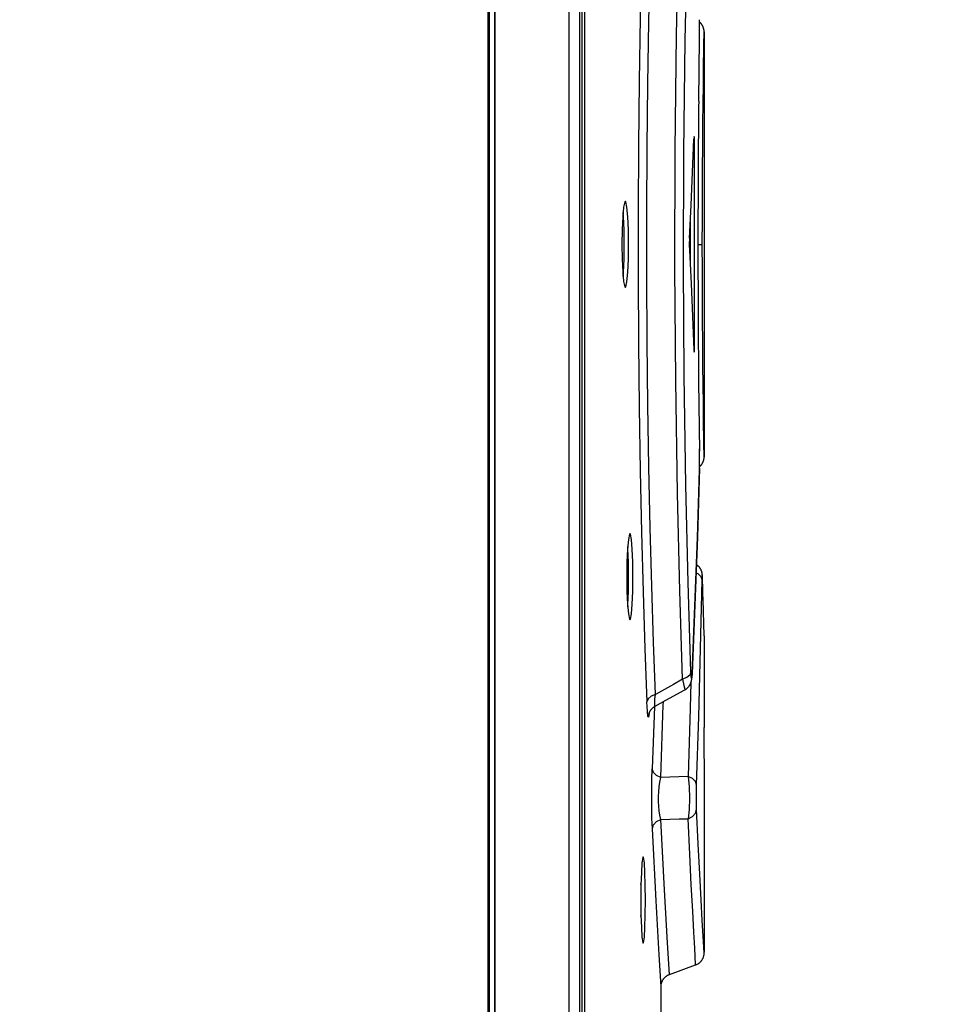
# Model space of a CAD drawing. Extents: x 0 to 594, y 0 to 420.
# Tile 52 of 157: x 254.38 to 258.67, y 261.27 to 265.83. Entities that reach past the tile are written whole.
import ezdxf

# ---------------------------------------------------------------- set-up
doc = ezdxf.new("R2010")
doc.units = 0
doc.header["$LTSCALE"] = 32.67
doc.layers.get('0').update_dxf_attribs({"linetype": 'CONTINUOUS'})
doc.styles.get("Standard").update_dxf_attribs({"font": 'txt', "width": 0.8})
doc.dimstyles.get("Standard").update_dxf_attribs({"dimtxt": 2.5, "dimasz": 2.5, "dimexe": 1.25, "dimexo": 0.625, "dimtad": 1, "dimcen": 2.5, "dimazin": 3, "dimtfac": 1, "dimtmove": 0, "dimatfit": 3})

# ---------------------------------------------------------------- blocks, each defined once
blk = doc.blocks.new('_FILLED')
at = {"color": 0, "linetype": 'BYBLOCK'}
blk.add_solid([(0, 0), (-1, 0.1429), (-1, -0.1429)], dxfattribs=at)
blk = doc.blocks.new('*D9')
at = {"color": 2, "linetype": 'CONTINUOUS'}
for p, q in [((246.7545, 293.4492), (255.5154, 293.4492)), ((258.7872, 293.4492), (276.5959, 293.4492)), ((275.5959, 293.4492), (275.5959, 212.9495)), ((275.5959, 132.4499), (275.5959, 212.9495)), ((227.8586, 132.4499), (276.5959, 132.4499))]:
    blk.add_line(p, q, dxfattribs=at)
at = {"color": 2, "linetype": 'CONTINUOUS', "xscale": 3.5, "yscale": 3.5, "zscale": 3.5}
for p, rotation in [((275.5959, 293.4492), 90), ((275.5959, 132.4499), 270)]:
    blk.add_blockref('_FILLED', p, dxfattribs=dict(at, rotation=rotation))
at = {"color": 5, "linetype": 'CONTINUOUS', "width": 0.8}
blk.add_text('805', height=3.5, rotation=90, dxfattribs=at).set_placement((274.7209, 218.7676))
blk = doc.blocks.new('*D13')
at = {"color": 2, "linetype": 'CONTINUOUS'}
for p, q in [((254.4661, 285.1519), (256.8381, 285.1519)), ((258.1361, 285.1519), (267.129, 285.1519)), ((266.129, 285.1519), (266.129, 225.3519)), ((266.129, 165.5519), (266.129, 225.3519)), ((257.6223, 165.5519), (267.129, 165.5519))]:
    blk.add_line(p, q, dxfattribs=at)
at = {"color": 2, "linetype": 'CONTINUOUS', "xscale": 3.5, "yscale": 3.5, "zscale": 3.5}
for p, rotation in [((266.129, 285.1519), 90), ((266.129, 165.5519), 270)]:
    blk.add_blockref('_FILLED', p, dxfattribs=dict(at, rotation=rotation))
at = {"color": 5, "linetype": 'CONTINUOUS', "width": 0.8}
blk.add_text('598', height=3.5, rotation=90, dxfattribs=at).set_placement((265.254, 219.1655))

msp = doc.modelspace()

# ---------------------------------------------------------------- linework, layer by layer
at = {"color": 7, "linetype": 'CONTINUOUS'}
for p, q in [((256.5503, 283.8519), (256.5503, 166.0419)), ((256.5504, 283.8519), (256.5504, 166.0419)), ((256.559, 257.8019), (256.559, 283.7534)), ((256.583, 283.7519), (256.583, 257.8004)), ((256.9257, 283.7079), (256.9257, 257.7989)), ((256.9754, 283.7034), (256.9754, 257.8019)), ((256.9876, 257.9519), (256.9876, 283.5549)), ((256.9996, 283.4719), (256.9996, 258.0119)), ((257.5321, 265.8276), (257.532, 265.8339)), ((257.5323, 265.8188), (257.5321, 265.8276)), ((257.5324, 265.8097), (257.5323, 265.8188)), ((257.5325, 265.7979), (257.5324, 265.8097)), ((257.5326, 265.7856), (257.5325, 265.7979)), ((257.5325, 265.7609), (257.5326, 265.7733)), ((257.5326, 265.7733), (257.5326, 265.7856)), ((257.5525, 265.7138), (257.5536, 265.777)), ((257.5534, 265.7812), (257.5534, 265.7817)), ((257.5535, 265.7807), (257.5534, 265.7812)), ((257.5535, 265.7803), (257.5535, 265.7807)), ((257.5535, 265.7792), (257.5535, 265.7796)), ((257.5536, 265.7788), (257.5535, 265.7792)), ((257.5536, 265.7784), (257.5536, 265.7788)), ((257.5536, 265.778), (257.5536, 265.7784)), ((257.5536, 265.7777), (257.5536, 265.778)), ((257.5536, 265.7774), (257.5536, 265.7777)), ((257.5536, 265.7771), (257.5536, 265.7774)), ((257.5536, 265.7771), (257.5536, 263.8068)), ((257.5282, 265.4561), (257.5324, 265.7488)), ((257.5323, 265.7408), (257.5323, 265.7398)), ((257.5324, 265.7488), (257.5325, 265.7609)), ((257.5508, 265.6029), (257.5525, 265.7138)), ((257.5282, 265.4561), (257.5279, 265.4297)), ((257.5279, 265.4297), (257.5253, 265.1344)), ((257.5089, 265.2519), (257.5049, 265.2519)), ((257.5089, 264.3319), (257.5089, 265.2519)), ((257.5253, 265.1344), (257.5252, 265.1115)), ((257.5252, 265.1115), (257.5243, 264.8034)), ((257.4889, 264.8944), (257.4889, 264.6894)), ((257.5243, 264.8034), (257.5243, 264.7806)), ((257.5243, 264.7919), (257.5449, 264.7919)), ((257.5243, 264.7806), (257.5252, 264.4723)), ((257.5252, 264.4723), (257.5253, 264.4498)), ((257.5253, 264.4498), (257.5279, 264.1554)), ((257.5049, 264.3319), (257.5089, 264.3319)), ((257.5279, 264.1554), (257.5324, 263.8326)), ((257.5536, 263.8068), (257.5525, 263.8703)), ((257.5323, 263.844), (257.5322, 263.843)), ((257.5325, 263.8204), (257.5324, 263.8326)), ((257.5326, 263.8081), (257.5325, 263.8204)), ((257.5326, 263.7957), (257.5326, 263.8081)), ((257.5531, 263.7991), (257.5532, 263.7997)), ((257.5532, 263.8002), (257.5533, 263.8007)), ((257.5532, 263.7997), (257.5532, 263.8002)), ((257.5533, 263.8011), (257.5534, 263.8016)), ((257.5533, 263.8007), (257.5533, 263.8011)), ((257.5534, 263.8026), (257.5535, 263.803)), ((257.5534, 263.8021), (257.5534, 263.8026)), ((257.5534, 263.8016), (257.5534, 263.8021)), ((257.5535, 263.8048), (257.5536, 263.8051)), ((257.5535, 263.8043), (257.5535, 263.8048)), ((257.5535, 263.8039), (257.5535, 263.8043)), ((257.5535, 263.8035), (257.5535, 263.8039)), ((257.5535, 263.803), (257.5535, 263.8035)), ((257.5536, 263.8064), (257.5536, 263.8068)), ((257.5536, 263.8061), (257.5536, 263.8064)), ((257.5536, 263.8058), (257.5536, 263.8061)), ((257.5536, 263.8055), (257.5536, 263.8058)), ((257.5536, 263.8051), (257.5536, 263.8055)), ((257.5321, 263.754), (257.5323, 263.7627)), ((257.5323, 263.7627), (257.5324, 263.7718)), ((257.5324, 263.7718), (257.5325, 263.7835)), ((257.5325, 263.7835), (257.5326, 263.7957)), ((257.532, 263.7498), (257.532, 263.7481)), ((257.5451, 263.258), (257.545, 263.259)), ((257.5451, 263.257), (257.5451, 263.258)), ((257.5452, 263.2559), (257.5451, 263.257)), ((257.5454, 263.2524), (257.5453, 263.2542)), ((257.5454, 263.2504), (257.5454, 263.2524)), ((257.5455, 263.2472), (257.5454, 263.2504)), ((257.5489, 263.1296), (257.5455, 263.2472)), ((257.5456, 263.2449), (257.5455, 263.2466)), ((257.4976, 262.7981), (257.5108, 263.1156)), ((257.5536, 262.9771), (257.5484, 263.1458)), ((257.5536, 262.9771), (257.5536, 262.5519)), ((257.4972, 262.7915), (257.4974, 262.7946)), ((257.4974, 262.7946), (257.4976, 262.7981)), ((257.4976, 262.7997), (257.4976, 262.8024)), ((257.4968, 262.7849), (257.497, 262.7873)), ((257.3229, 262.6483), (257.3128, 262.3595)), ((257.5517, 262.5519), (257.5536, 262.5519)), ((257.5514, 262.5119), (257.5515, 262.4836)), ((257.5529, 262.1769), (257.5536, 262.0119)), ((257.5536, 262.0119), (257.5536, 261.5098)), ((257.3931, 261.4063), (257.3841, 261.5525)), ((257.3931, 261.4063), (257.5141, 261.4503))]:
    msp.add_line(p, q, dxfattribs=at)
for points in [[(256.5834, 257.8001), (256.5834, 283.7519)], [(257.2861, 266.8592), (257.2793, 266.6679), (257.2711, 266.4056), (257.2638, 266.1296), (257.2577, 265.843), (257.2529, 265.5486), (257.2497, 265.249), (257.248, 264.9456), (257.248, 264.6402), (257.2497, 264.3357), (257.2529, 264.0354), (257.2577, 263.7419), (257.2638, 263.4559), (257.271, 263.1798), (257.2792, 262.9168), (257.288, 262.6699)], [(257.3274, 262.7042), (257.3186, 262.9477), (257.3104, 263.2062), (257.3032, 263.4774), (257.297, 263.7587), (257.2923, 264.0476), (257.289, 264.3422), (257.2874, 264.6407), (257.2874, 264.9407), (257.289, 265.2394), (257.2923, 265.5345), (257.297, 265.8241), (257.3031, 266.106), (257.3104, 266.3775), (257.3186, 266.6362), (257.3274, 266.8796)], [(257.453, 262.7749), (257.4403, 263.1845), (257.4295, 263.6364), (257.4215, 264.1584), (257.4181, 264.6829), (257.4196, 265.2289), (257.4261, 265.7633), (257.4381, 266.318), (257.453, 266.8089)], [(257.4925, 262.8085), (257.4793, 263.2239), (257.4685, 263.6753), (257.4607, 264.1845), (257.4575, 264.6927), (257.459, 265.22), (257.4654, 265.7381), (257.4773, 266.2852), (257.4925, 266.7753)], [(257.5323, 265.7408), (257.5326, 265.7726), (257.5324, 265.8062), (257.532, 265.834)], [(257.5534, 265.7817), (257.5534, 265.782), (257.5533, 265.7823), (257.5533, 265.7826), (257.5533, 265.7828), (257.5533, 265.7831), (257.5532, 265.7834), (257.5532, 265.7837), (257.5532, 265.784), (257.5531, 265.7843), (257.5531, 265.7845), (257.5531, 265.7848), (257.553, 265.7851), (257.553, 265.7854), (257.5529, 265.7857), (257.5529, 265.786), (257.5528, 265.7863), (257.5528, 265.7866), (257.5527, 265.787), (257.5527, 265.7873), (257.5526, 265.7876), (257.5526, 265.7879), (257.5525, 265.7882), (257.5525, 265.7885), (257.5524, 265.7888), (257.5523, 265.7892), (257.5523, 265.7895), (257.5522, 265.7898), (257.5521, 265.7901), (257.552, 265.7905), (257.552, 265.7908), (257.5519, 265.7911), (257.5518, 265.7915), (257.5517, 265.7918), (257.5516, 265.7921), (257.5516, 265.7925), (257.5515, 265.7928), (257.5514, 265.7931), (257.5513, 265.7935), (257.5512, 265.7938), (257.5511, 265.7942), (257.551, 265.7945), (257.5509, 265.7949), (257.5507, 265.7952), (257.5506, 265.7956), (257.5505, 265.7959), (257.5504, 265.7963), (257.5503, 265.7966), (257.5501, 265.797), (257.55, 265.7973), (257.5499, 265.7977), (257.5498, 265.7981), (257.5496, 265.7984), (257.5495, 265.7988), (257.5493, 265.7992), (257.5492, 265.7995), (257.549, 265.7999), (257.5489, 265.8003), (257.5487, 265.8006), (257.5486, 265.801), (257.5484, 265.8014), (257.5482, 265.8018), (257.548, 265.8022), (257.5479, 265.8026), (257.5477, 265.8029), (257.5475, 265.8033), (257.5473, 265.8037), (257.5471, 265.8041), (257.5469, 265.8045), (257.5467, 265.805), (257.5464, 265.8054), (257.5462, 265.8058), (257.546, 265.8062), (257.5457, 265.8066), (257.5455, 265.8071), (257.5452, 265.8075), (257.545, 265.808), (257.5447, 265.8084), (257.5444, 265.8089), (257.5441, 265.8093), (257.5438, 265.8098), (257.5435, 265.8103), (257.5432, 265.8108), (257.5428, 265.8113), (257.5425, 265.8117), (257.5421, 265.8122), (257.5418, 265.8127), (257.5414, 265.8132), (257.541, 265.8138), (257.5406, 265.8143), (257.5402, 265.8148), (257.5397, 265.8153), (257.5393, 265.8159), (257.5388, 265.8164), (257.5383, 265.817), (257.5378, 265.8175), (257.5373, 265.8181), (257.5367, 265.8187), (257.5362, 265.8193), (257.5356, 265.8198), (257.535, 265.8204), (257.5344, 265.821), (257.5337, 265.8216), (257.5331, 265.8222), (257.5324, 265.8228), (257.5322, 265.8229)], [(257.5535, 265.7796), (257.5535, 265.7798), (257.5535, 265.7803)], [(257.5449, 264.7919), (257.5451, 264.9101), (257.5454, 265.0268), (257.546, 265.1412), (257.5468, 265.25), (257.5477, 265.3518), (257.5487, 265.4459), (257.5498, 265.5299), (257.5508, 265.6029)], [(257.4853, 264.8202), (257.4927, 264.9735), (257.4996, 265.1268), (257.5061, 265.2802)], [(257.5073, 265.2919), (257.5068, 265.29), (257.5061, 265.2802)], [(257.5089, 265.2519), (257.5087, 265.2702), (257.5082, 265.2843), (257.5075, 265.2914), (257.5073, 265.2919)], [(257.1882, 264.9918), (257.1855, 264.9888), (257.1803, 264.965), (257.1761, 264.92), (257.1734, 264.8603), (257.1724, 264.7919)], [(257.2032, 264.7919), (257.2023, 264.86), (257.1998, 264.9199), (257.1958, 264.9647), (257.1909, 264.9888), (257.1882, 264.9918)], [(257.1832, 264.7918), (257.1823, 264.8596), (257.1797, 264.9201), (257.178, 264.9398)], [(257.4853, 264.8202), (257.485, 264.8119), (257.4848, 264.8023), (257.4847, 264.7919)], [(257.1724, 264.7919), (257.1733, 264.7238), (257.1761, 264.664), (257.1803, 264.6191), (257.1854, 264.595), (257.1882, 264.592)], [(257.178, 264.644), (257.1797, 264.6634), (257.1823, 264.7238), (257.1832, 264.7919)], [(257.1882, 264.592), (257.1908, 264.595), (257.1958, 264.6188), (257.1998, 264.6638), (257.2023, 264.7235), (257.2032, 264.7919)], [(257.4847, 264.7919), (257.4848, 264.7815), (257.485, 264.7719), (257.4853, 264.7636)], [(257.4853, 264.7636), (257.4927, 264.6103), (257.4996, 264.457), (257.5061, 264.3036)], [(257.5525, 263.8703), (257.5508, 263.9815), (257.5498, 264.0546), (257.5487, 264.1388), (257.5477, 264.2328), (257.5468, 264.3348), (257.546, 264.4436), (257.5454, 264.5579), (257.5451, 264.6747), (257.5449, 264.7919)], [(257.5061, 264.3036), (257.5068, 264.2938), (257.5073, 264.2919)], [(257.5073, 264.2919), (257.5075, 264.2924), (257.5082, 264.2995), (257.5087, 264.3136), (257.5089, 264.3319)], [(257.532, 263.7498), (257.5325, 263.778), (257.5326, 263.8123), (257.5323, 263.8431)], [(257.5322, 263.7609), (257.5328, 263.7614), (257.5335, 263.762), (257.5342, 263.7626), (257.5348, 263.7632), (257.5354, 263.7638), (257.536, 263.7644), (257.5366, 263.765), (257.5372, 263.7656), (257.5377, 263.7662), (257.5383, 263.7668), (257.5388, 263.7673), (257.5393, 263.7679), (257.5397, 263.7685), (257.5402, 263.769), (257.5406, 263.7696), (257.541, 263.7701), (257.5414, 263.7706), (257.5418, 263.7711), (257.5422, 263.7717), (257.5426, 263.7722), (257.5429, 263.7727), (257.5433, 263.7732), (257.5436, 263.7737), (257.5439, 263.7741), (257.5442, 263.7746), (257.5445, 263.7751), (257.5448, 263.7756), (257.5451, 263.7761), (257.5454, 263.7765), (257.5457, 263.777), (257.5459, 263.7775), (257.5462, 263.7779), (257.5464, 263.7784), (257.5467, 263.7789), (257.5469, 263.7793), (257.5471, 263.7798), (257.5474, 263.7802), (257.5476, 263.7807), (257.5478, 263.7811), (257.548, 263.7815), (257.5482, 263.782), (257.5484, 263.7824), (257.5486, 263.7829), (257.5488, 263.7833), (257.549, 263.7837), (257.5491, 263.7841), (257.5493, 263.7846), (257.5495, 263.785), (257.5496, 263.7854), (257.5498, 263.7858), (257.5499, 263.7862), (257.5501, 263.7866), (257.5502, 263.7871), (257.5504, 263.7875), (257.5505, 263.7879), (257.5506, 263.7883), (257.5508, 263.7886), (257.5509, 263.789), (257.551, 263.7894), (257.5511, 263.7898), (257.5512, 263.7902), (257.5513, 263.7906), (257.5514, 263.7909), (257.5515, 263.7913), (257.5516, 263.7916), (257.5517, 263.792), (257.5518, 263.7923), (257.5519, 263.7926), (257.552, 263.793), (257.552, 263.7933), (257.5521, 263.7936), (257.5522, 263.7939), (257.5522, 263.7942), (257.5523, 263.7945), (257.5524, 263.7948), (257.5524, 263.7951), (257.5525, 263.7954), (257.5525, 263.7957), (257.5526, 263.7959), (257.5526, 263.7962), (257.5527, 263.7965), (257.5527, 263.7968), (257.5528, 263.797), (257.5528, 263.7973), (257.5529, 263.7976), (257.5529, 263.7978), (257.5529, 263.7981), (257.553, 263.7984), (257.553, 263.7986), (257.5531, 263.7991)], [(257.5321, 263.754), (257.5223, 263.4339), (257.5109, 263.1181), (257.4976, 262.8024)], [(257.5108, 263.1156), (257.5223, 263.4321), (257.532, 263.7481)], [(257.2094, 263.4508), (257.2069, 263.4478), (257.2021, 263.424), (257.1982, 263.379), (257.1956, 263.3193), (257.1947, 263.2509)], [(257.2235, 263.2509), (257.2226, 263.319), (257.2203, 263.3789), (257.2166, 263.4238), (257.2119, 263.4478), (257.2094, 263.4508)], [(257.2034, 263.2508), (257.2026, 263.3188), (257.2002, 263.3792), (257.1992, 263.391)], [(257.545, 263.259), (257.545, 263.2595), (257.5449, 263.2599), (257.5449, 263.2604), (257.5448, 263.2609), (257.5448, 263.2614), (257.5447, 263.2618), (257.5447, 263.2623), (257.5446, 263.2628), (257.5446, 263.2633), (257.5445, 263.2638), (257.5444, 263.2643), (257.5444, 263.2648), (257.5443, 263.2653), (257.5442, 263.2658), (257.5441, 263.2664), (257.544, 263.267), (257.5439, 263.2676), (257.5438, 263.2682), (257.5436, 263.269), (257.5434, 263.2697), (257.5433, 263.2705), (257.543, 263.2713), (257.5428, 263.2722), (257.5426, 263.2731), (257.5423, 263.274), (257.542, 263.275), (257.5416, 263.276), (257.5413, 263.277), (257.5409, 263.2781), (257.5405, 263.2791), (257.54, 263.2802), (257.5395, 263.2813), (257.539, 263.2824), (257.5384, 263.2835), (257.5378, 263.2847), (257.5372, 263.2858), (257.5365, 263.287), (257.5358, 263.2882), (257.535, 263.2894), (257.5342, 263.2906), (257.5333, 263.2919), (257.5323, 263.2932), (257.5312, 263.2946), (257.53, 263.296), (257.5287, 263.2974), (257.5273, 263.2989), (257.5258, 263.3003), (257.5242, 263.3018), (257.5226, 263.3031), (257.5209, 263.3044), (257.5193, 263.3056), (257.5178, 263.3066)], [(257.1947, 263.2509), (257.1956, 263.1828), (257.1982, 263.123), (257.2021, 263.0781), (257.2069, 263.054), (257.2094, 263.051)], [(257.1992, 263.1108), (257.2002, 263.1224), (257.2026, 263.1828), (257.2034, 263.2509)], [(257.2094, 263.051), (257.2119, 263.054), (257.2165, 263.0778), (257.2203, 263.1228), (257.2226, 263.1825), (257.2235, 263.2509)], [(257.5164, 263.2687), (257.5247, 263.265), (257.5387, 263.2512), (257.5439, 263.2343)], [(257.5456, 263.2449), (257.545, 263.256), (257.5444, 263.2519), (257.5439, 263.2343)], [(257.5453, 263.2542), (257.5452, 263.2548), (257.5452, 263.2559)], [(257.5183, 262.2849), (257.5286, 262.6013), (257.5371, 262.9178), (257.5439, 263.2343)], [(257.4925, 262.8085), (257.487, 262.7945), (257.4732, 262.7827), (257.453, 262.7749)], [(257.4976, 262.8024), (257.4963, 262.7834), (257.4949, 262.7787), (257.4936, 262.7874), (257.4925, 262.8085)], [(257.453, 262.7749), (257.4113, 262.7514), (257.3695, 262.7278), (257.3274, 262.7042)], [(257.453, 262.7749), (257.4593, 262.7458), (257.4632, 262.7294), (257.4643, 262.726)], [(257.4643, 262.726), (257.465, 262.7264), (257.4668, 262.7275), (257.4685, 262.7286), (257.4703, 262.7298), (257.4719, 262.731), (257.4736, 262.7323), (257.4752, 262.7337), (257.4767, 262.7351), (257.4782, 262.7365), (257.4796, 262.738), (257.4809, 262.7396), (257.4822, 262.7411), (257.4835, 262.7427), (257.4846, 262.7443), (257.4857, 262.7459), (257.4867, 262.7475), (257.4875, 262.7489), (257.4883, 262.7504), (257.4891, 262.7517), (257.4897, 262.7531), (257.4903, 262.7544), (257.4908, 262.7556), (257.4913, 262.7568), (257.4918, 262.7579), (257.4922, 262.759), (257.4925, 262.76), (257.4928, 262.7609), (257.4931, 262.7618), (257.4933, 262.7627), (257.4936, 262.7635), (257.4938, 262.7643), (257.494, 262.7651), (257.4942, 262.7659), (257.4944, 262.7666), (257.4945, 262.7674), (257.4947, 262.7682), (257.4948, 262.7689), (257.495, 262.7697), (257.4951, 262.7705), (257.4953, 262.7714), (257.4954, 262.7722), (257.4955, 262.773), (257.4957, 262.7739), (257.4958, 262.7748), (257.4959, 262.7757), (257.496, 262.7766), (257.4961, 262.7775), (257.4962, 262.7785), (257.4963, 262.7795), (257.4964, 262.7805), (257.4965, 262.7815), (257.4966, 262.7826), (257.4968, 262.7849)], [(257.4923, 262.7595), (257.4891, 262.6409), (257.4788, 262.3244)], [(257.497, 262.7873), (257.497, 262.7887), (257.4972, 262.7915)], [(257.3274, 262.7042), (257.3073, 262.6962), (257.2935, 262.6841), (257.288, 262.6699)], [(257.3262, 262.6502), (257.3248, 262.6514), (257.3242, 262.6573), (257.3243, 262.6679), (257.3254, 262.6835), (257.3274, 262.7042)], [(257.3262, 262.6502), (257.3766, 262.6778), (257.4643, 262.726)], [(257.2984, 262.6164), (257.2958, 262.5988), (257.2929, 262.6024), (257.2902, 262.6273), (257.288, 262.6699)], [(257.3522, 262.32), (257.3641, 262.6568), (257.3645, 262.6711)], [(257.2977, 262.6135), (257.2977, 262.6135), (257.2977, 262.6136), (257.2977, 262.6138), (257.2978, 262.614), (257.2978, 262.6142), (257.2979, 262.6145), (257.298, 262.6148), (257.2981, 262.6152), (257.2982, 262.6156), (257.2983, 262.616), (257.2984, 262.6164), (257.2986, 262.6169), (257.2987, 262.6174), (257.2989, 262.6179), (257.2991, 262.6185), (257.2993, 262.6191), (257.2995, 262.6197), (257.2998, 262.6204), (257.3, 262.621), (257.3003, 262.6218), (257.3007, 262.6225), (257.301, 262.6233), (257.3014, 262.6242), (257.3019, 262.6251), (257.3023, 262.6261), (257.3029, 262.6271), (257.3035, 262.6282), (257.3042, 262.6293), (257.3049, 262.6305), (257.3058, 262.6317), (257.3067, 262.633), (257.3076, 262.6343), (257.3087, 262.6356), (257.3098, 262.637), (257.311, 262.6384), (257.3123, 262.6397), (257.3137, 262.641), (257.3151, 262.6424), (257.3166, 262.6436), (257.3182, 262.6449), (257.3198, 262.6461), (257.3214, 262.6473), (257.3231, 262.6484), (257.3249, 262.6494), (257.3262, 262.6502)], [(257.5517, 262.5519), (257.5515, 262.5465), (257.5514, 262.532), (257.5514, 262.5119)], [(257.5515, 262.4836), (257.5529, 262.3303), (257.5529, 262.1769)], [(257.3134, 262.0812), (257.3117, 262.1307), (257.3107, 262.188), (257.3106, 262.2497), (257.3113, 262.308), (257.3128, 262.3595)], [(257.3522, 262.32), (257.3322, 262.329), (257.3183, 262.3428), (257.3128, 262.3595)], [(257.3529, 262.1252), (257.3485, 262.1441), (257.3453, 262.1646), (257.3432, 262.1861), (257.3421, 262.2082), (257.342, 262.2307), (257.3429, 262.2534), (257.3449, 262.2761), (257.3479, 262.2985), (257.3522, 262.32)], [(257.4788, 262.3244), (257.4366, 262.3229), (257.3944, 262.3214), (257.3522, 262.32)], [(257.4788, 262.3244), (257.4844, 262.2766), (257.4863, 262.2229), (257.4844, 262.171), (257.4791, 262.1283)], [(257.5183, 262.2849), (257.5131, 262.3012), (257.4994, 262.3151), (257.4788, 262.3244)], [(257.5185, 262.1729), (257.5177, 262.1983), (257.5174, 262.2278), (257.5176, 262.2576), (257.5183, 262.2849)], [(257.4791, 262.1283), (257.4992, 262.1384), (257.5132, 262.1539), (257.5185, 262.1728)], [(257.5536, 261.5067), (257.5492, 261.5831), (257.545, 261.6558), (257.5397, 261.7523), (257.5334, 261.8715), (257.5263, 262.0122), (257.5185, 262.1729)], [(257.3134, 262.0812), (257.3186, 262.0993), (257.3323, 262.1148), (257.3529, 262.1252)], [(257.3529, 262.1252), (257.3951, 262.1261), (257.4372, 262.1272), (257.4791, 262.1283)], [(257.3841, 261.5525), (257.37, 261.798), (257.3529, 262.1252)], [(257.5141, 261.4503), (257.5097, 261.5276), (257.5056, 261.6015), (257.5003, 261.6996), (257.494, 261.821), (257.4868, 261.9643), (257.4791, 262.1283)], [(257.3536, 261.3504), (257.3447, 261.4978), (257.3306, 261.7476), (257.3134, 262.0812)], [(257.2709, 261.9512), (257.269, 261.9483), (257.2654, 261.9244), (257.2624, 261.8795), (257.2604, 261.8198), (257.2597, 261.7513)], [(257.2815, 261.7513), (257.2808, 261.8195), (257.2791, 261.8794), (257.2763, 261.9243), (257.2728, 261.9482), (257.2709, 261.9512)], [(257.2614, 261.7512), (257.2608, 261.8192), (257.2606, 261.8264)], [(257.2597, 261.7513), (257.2604, 261.6832), (257.2624, 261.6233), (257.2654, 261.5784), (257.269, 261.5545), (257.2709, 261.5514)], [(257.2606, 261.6764), (257.2608, 261.6839), (257.2614, 261.7513)], [(257.2709, 261.5514), (257.2728, 261.5544), (257.2763, 261.5783), (257.2791, 261.6232), (257.2808, 261.6829), (257.2815, 261.7513)], [(257.5141, 261.4503), (257.5156, 261.4509), (257.5175, 261.4517), (257.5194, 261.4526), (257.5213, 261.4535), (257.5231, 261.4545), (257.525, 261.4556), (257.5267, 261.4567), (257.5284, 261.4579), (257.5301, 261.4591), (257.5318, 261.4604), (257.5333, 261.4618), (257.5349, 261.4632), (257.5364, 261.4647), (257.5378, 261.4662), (257.5392, 261.4678), (257.5405, 261.4694), (257.5418, 261.471), (257.543, 261.4727), (257.5442, 261.4745), (257.5453, 261.4763), (257.5463, 261.4781), (257.5473, 261.4799), (257.5482, 261.4818), (257.549, 261.4837), (257.5498, 261.4857), (257.5505, 261.4877), (257.5511, 261.4897), (257.5517, 261.4917), (257.5522, 261.4937), (257.5526, 261.4958), (257.5529, 261.4978), (257.5532, 261.4999), (257.5534, 261.5019), (257.5535, 261.5038), (257.5536, 261.5056), (257.5536, 261.5067)], [(257.3536, 260.6508), (257.3536, 261.3504), (257.3536, 261.3514), (257.3536, 261.3525), (257.3537, 261.3537), (257.3538, 261.3548), (257.3539, 261.3561), (257.354, 261.3573), (257.3542, 261.3587), (257.3544, 261.36), (257.3547, 261.3614), (257.355, 261.3628), (257.3553, 261.3643), (257.3557, 261.3658), (257.3561, 261.3673), (257.3566, 261.3688), (257.3572, 261.3704), (257.3578, 261.372), (257.3585, 261.3737), (257.3593, 261.3754), (257.3601, 261.3771), (257.3611, 261.3789), (257.3621, 261.3807), (257.3632, 261.3825), (257.3644, 261.3842), (257.3656, 261.3859), (257.3668, 261.3875), (257.3682, 261.3891), (257.3695, 261.3907), (257.371, 261.3922), (257.3725, 261.3936), (257.374, 261.395), (257.3756, 261.3963), (257.3772, 261.3976), (257.3789, 261.3988), (257.3806, 261.4), (257.3823, 261.4011), (257.3841, 261.4022), (257.3859, 261.4032), (257.3878, 261.4041), (257.3897, 261.4049), (257.3916, 261.4057), (257.3931, 261.4063)]]:
    msp.add_lwpolyline(points, dxfattribs=at)

# ---------------------------------------------------------------- dimensions: what is measured, and where the dimension line sits
at = {"color": 2, "linetype": 'CONTINUOUS'}
for base, p1, p2, angle, picture, middle in [((275.5959, 293.4492), (227.8586, 132.4499), (246.7545, 293.4492), 90, '*D9', (272.9709, 222.9676)), ((266.129, 165.5519), (254.4661, 285.1519), (257.6223, 165.5519), 270, '*D13', (263.504, 223.3655))]:
    dim = msp.add_linear_dim(base=base, p1=p1, p2=p2, angle=angle, dimstyle='Standard', dxfattribs=at)
    dim.commit()
    dim.dimension.update_dxf_attribs({"geometry": picture, "text_midpoint": middle, "dimtype": 128})

doc.saveas('drawing.dxf')
